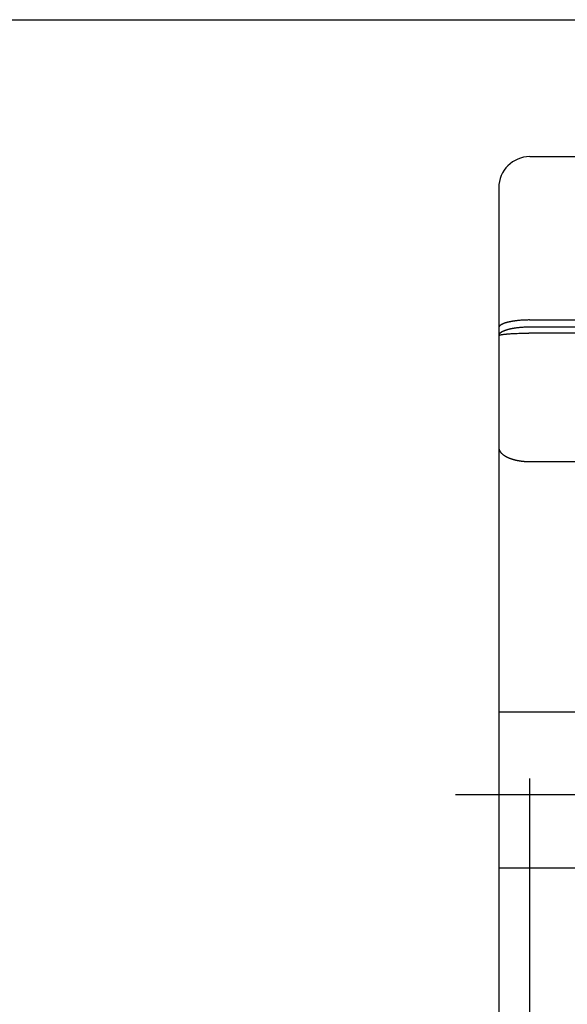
# Model space of a CAD drawing. Header units: inches. Extents: x 0 to 215, y 0 to 139.
# Tile 78 of 91: x 68.122 to 68.652, y 102.82 to 103.772. Entities that reach past the tile are written whole.
import ezdxf

# ---------------------------------------------------------------- set-up
doc = ezdxf.new("R2010")
doc.units = ezdxf.units.IN
doc.header["$LTSCALE"] = 11.835443
doc.header["$MEASUREMENT"] = 0
doc.linetypes.add('HIDDEN', pattern=[0.2, 0.1, -0.1])
doc.layers.get('0').update_dxf_attribs({"linetype": 'CONTINUOUS'})
doc.layers.add('02___PRT_ALL_AXES', color=7, linetype='CONTINUOUS')
doc.layers.add('DEFAULT_2', color=8, linetype='HIDDEN')

msp = doc.modelspace()

# ---------------------------------------------------------------- linework, layer by layer
at = {"color": 3, "linetype": 'Continuous'}
msp.add_line((66.12763, 103.7725), (94.73113, 103.7725), dxfattribs=at)
at = {"layer": '02___PRT_ALL_AXES', "color": 8, "linetype": 'HIDDEN'}
msp.add_line((68.61563, 103.64), (69.18063, 103.64), dxfattribs=at)
at = {"layer": 'DEFAULT_2', "color": 8, "linetype": 'HIDDEN'}
for p, q in [((68.61563, 101.855), (68.61563, 103.64)), ((68.58563, 103.61), (68.58563, 101.885)), ((68.60224, 103.48121), (68.60149, 103.48112)), ((68.603, 103.4813), (68.60224, 103.48121)), ((68.60377, 103.48139), (68.603, 103.4813)), ((68.60454, 103.48147), (68.60377, 103.48139)), ((68.60533, 103.48154), (68.60454, 103.48147)), ((68.60612, 103.48161), (68.60533, 103.48154)), ((68.60692, 103.48168), (68.60612, 103.48161)), ((68.60773, 103.48173), (68.60692, 103.48168)), ((68.60855, 103.48179), (68.60773, 103.48173)), ((68.60937, 103.48183), (68.60855, 103.48179)), ((68.61019, 103.48187), (68.60937, 103.48183)), ((68.61102, 103.48191), (68.61019, 103.48187)), ((68.61186, 103.48194), (68.61102, 103.48191)), ((68.61269, 103.48196), (68.61186, 103.48194)), ((68.61353, 103.48198), (68.61269, 103.48196)), ((68.61437, 103.48199), (68.61353, 103.48198)), ((68.61521, 103.482), (68.61437, 103.48199)), ((68.61521, 103.482), (69.18063, 103.482)), ((68.60572, 103.47463), (68.60493, 103.47455)), ((68.60652, 103.4747), (68.60572, 103.47463)), ((68.60733, 103.47477), (68.60652, 103.4747)), ((68.60814, 103.47483), (68.60733, 103.47477)), ((68.60896, 103.47488), (68.60814, 103.47483)), ((68.60978, 103.47493), (68.60896, 103.47488)), ((68.61061, 103.47497), (68.60978, 103.47493)), ((68.61144, 103.47501), (68.61061, 103.47497)), ((68.61227, 103.47504), (68.61144, 103.47501)), ((68.61311, 103.47506), (68.61227, 103.47504)), ((68.61395, 103.47508), (68.61311, 103.47506)), ((68.61479, 103.47509), (68.61395, 103.47508)), ((68.61563, 103.47509), (68.61479, 103.47509)), ((69.18105, 103.47509), (68.61563, 103.47509)), ((68.58958, 103.46803), (68.59001, 103.46809)), ((68.59001, 103.46809), (68.59046, 103.46815)), ((68.59046, 103.46815), (68.59092, 103.46821)), ((68.59092, 103.46821), (68.59141, 103.46826)), ((68.59141, 103.46826), (68.59192, 103.46832)), ((68.59192, 103.46832), (68.59244, 103.46837)), ((68.59244, 103.46837), (68.59298, 103.46842)), ((68.59298, 103.46842), (68.59354, 103.46847)), ((68.59354, 103.46847), (68.59412, 103.46852)), ((68.59412, 103.46852), (68.59472, 103.46857)), ((68.59472, 103.46857), (68.59564, 103.46864)), ((68.59564, 103.46864), (68.5966, 103.46871)), ((68.5966, 103.46871), (68.59759, 103.46877)), ((68.59759, 103.46877), (68.59862, 103.46883)), ((68.59862, 103.46883), (68.59967, 103.46889)), ((68.59967, 103.46889), (68.60075, 103.46894)), ((68.60075, 103.46894), (68.60186, 103.46899)), ((68.60186, 103.46899), (68.60338, 103.46905)), ((68.60338, 103.46905), (68.60493, 103.4691)), ((68.60493, 103.4691), (68.60652, 103.46915)), ((68.60652, 103.46915), (68.60814, 103.46918)), ((68.60814, 103.46918), (68.60978, 103.46921)), ((68.60978, 103.46921), (68.61144, 103.46924)), ((68.61144, 103.46924), (68.61311, 103.46925)), ((68.61311, 103.46925), (68.61479, 103.46926)), ((69.18147, 103.46926), (68.61479, 103.46926)), ((68.61563, 103.34503), (68.68104, 103.34503)), ((68.58563, 103.103), (68.71063, 103.103)), ((93.39813, 103.02249), (66.79413, 103.02249)), ((68.58563, 102.952), (68.71063, 102.952))]:
    msp.add_line(p, q, dxfattribs=at)
for points in [[(68.60149, 103.48112), (68.60112, 103.48107), (68.60076, 103.48101), (68.60039, 103.48096), (68.60003, 103.48091), (68.59967, 103.48085), (68.59932, 103.4808), (68.59897, 103.48074), (68.59862, 103.48068), (68.59827, 103.48062), (68.59793, 103.48056), (68.59759, 103.4805), (68.59726, 103.48043), (68.59693, 103.48037), (68.5966, 103.4803), (68.59628, 103.48024), (68.59596, 103.48017), (68.59564, 103.4801), (68.59533, 103.48003), (68.59502, 103.47996), (68.59472, 103.47989), (68.59442, 103.47981), (68.59412, 103.47974), (68.59383, 103.47966), (68.59355, 103.47959), (68.59326, 103.47951), (68.59299, 103.47943), (68.59271, 103.47935), (68.59244, 103.47927), (68.59218, 103.47919), (68.59192, 103.47911), (68.59166, 103.47903), (68.59141, 103.47894), (68.59117, 103.47886), (68.59092, 103.47877), (68.59069, 103.47869), (68.59046, 103.4786), (68.59023, 103.47851), (68.59001, 103.47842), (68.58979, 103.47833), (68.58958, 103.47824), (68.58938, 103.47815), (68.58917, 103.47806), (68.58898, 103.47797), (68.58879, 103.47788), (68.5886, 103.47778), (68.58842, 103.47769), (68.58825, 103.47759), (68.58808, 103.4775), (68.58792, 103.4774), (68.58776, 103.4773), (68.5876, 103.47721), (68.58746, 103.47711), (68.58732, 103.47701), (68.58718, 103.47691), (68.58705, 103.47681), (68.58692, 103.47672), (68.5868, 103.47662), (68.58669, 103.47652), (68.58658, 103.47642), (68.58648, 103.47631), (68.58638, 103.47621), (68.58629, 103.47611), (68.58621, 103.47601), (68.58613, 103.47591), (68.58606, 103.47581), (68.58599, 103.4757), (68.58593, 103.4756), (68.58587, 103.4755), (68.58582, 103.47539), (68.58578, 103.47529), (68.58574, 103.47519), (68.5857, 103.47508), (68.58568, 103.47498), (68.58566, 103.47488), (68.58564, 103.47477), (68.58563, 103.47467), (68.58563, 103.47456)], [(68.60493, 103.47455), (68.60454, 103.4745), (68.60415, 103.47446), (68.60376, 103.47442), (68.60338, 103.47437), (68.60299, 103.47432), (68.60261, 103.47427), (68.60224, 103.47422), (68.60186, 103.47417), (68.60149, 103.47411), (68.60112, 103.47406), (68.60075, 103.474), (68.60039, 103.47394), (68.60003, 103.47388), (68.59967, 103.47382), (68.59932, 103.47376), (68.59896, 103.4737), (68.59862, 103.47363), (68.59827, 103.47357), (68.59793, 103.4735), (68.59759, 103.47343), (68.59726, 103.47336), (68.59693, 103.47329), (68.5966, 103.47321), (68.59628, 103.47314), (68.59596, 103.47306), (68.59564, 103.47299), (68.59533, 103.47291), (68.59502, 103.47283), (68.59472, 103.47275), (68.59442, 103.47267), (68.59412, 103.47259), (68.59383, 103.4725), (68.59354, 103.47242), (68.59326, 103.47233), (68.59298, 103.47225), (68.59271, 103.47216), (68.59244, 103.47207), (68.59218, 103.47198), (68.59192, 103.47189), (68.59166, 103.4718), (68.59141, 103.4717), (68.59116, 103.47161), (68.59092, 103.47151), (68.59069, 103.47142), (68.59046, 103.47132), (68.59023, 103.47122), (68.59001, 103.47112), (68.58979, 103.47103), (68.58958, 103.47093), (68.58937, 103.47082), (68.58917, 103.47072), (68.58898, 103.47062), (68.58879, 103.47052), (68.5886, 103.47041), (68.58842, 103.47031), (68.58825, 103.4702), (68.58808, 103.4701), (68.58791, 103.46999), (68.58776, 103.46988), (68.5876, 103.46977), (68.58746, 103.46967), (68.58731, 103.46956), (68.58718, 103.46945), (68.58705, 103.46934), (68.58692, 103.46923), (68.5868, 103.46912), (68.58669, 103.469), (68.58658, 103.46889), (68.58648, 103.46878), (68.58638, 103.46867), (68.58629, 103.46855), (68.58621, 103.46844), (68.58613, 103.46833), (68.58605, 103.46821), (68.58599, 103.4681), (68.58593, 103.46798), (68.58587, 103.46787), (68.58582, 103.46775), (68.58578, 103.46764), (68.58574, 103.46752), (68.5857, 103.46741), (68.58568, 103.46729), (68.58566, 103.46718), (68.58564, 103.46706), (68.58563, 103.46694), (68.58563, 103.46683)], [(68.58563, 103.46683), (68.58563, 103.46686), (68.58564, 103.4669), (68.58566, 103.46693), (68.58568, 103.46696), (68.5857, 103.467), (68.58574, 103.46703), (68.58578, 103.46707), (68.58582, 103.4671), (68.58587, 103.46713), (68.58593, 103.46717), (68.58599, 103.4672), (68.58605, 103.46724), (68.58613, 103.46727), (68.58621, 103.4673), (68.58629, 103.46734), (68.58638, 103.46737), (68.58648, 103.4674), (68.58658, 103.46744), (68.58669, 103.46747), (68.5868, 103.4675), (68.58692, 103.46753), (68.58705, 103.46757), (68.58718, 103.4676), (68.58731, 103.46763), (68.58746, 103.46766), (68.5876, 103.4677), (68.58776, 103.46773), (68.58791, 103.46776), (68.58808, 103.46779), (68.58825, 103.46782), (68.58842, 103.46785), (68.5886, 103.46788), (68.58879, 103.46791), (68.58898, 103.46794), (68.58917, 103.46797), (68.58937, 103.468), (68.58958, 103.46803)], [(68.58563, 103.35862), (68.58563, 103.35843), (68.58564, 103.35824), (68.58566, 103.35805), (68.58568, 103.35786), (68.5857, 103.35767), (68.58574, 103.35748), (68.58578, 103.35729), (68.58582, 103.3571), (68.58587, 103.35691), (68.58593, 103.35672), (68.58599, 103.35653), (68.58605, 103.35634), (68.58613, 103.35615), (68.58621, 103.35597), (68.58629, 103.35578), (68.58638, 103.35559), (68.58648, 103.35541), (68.58658, 103.35522), (68.58669, 103.35504), (68.5868, 103.35486), (68.58692, 103.35467), (68.58705, 103.35449), (68.58718, 103.35431), (68.58731, 103.35413), (68.58746, 103.35395), (68.5876, 103.35377), (68.58776, 103.35359), (68.58791, 103.35342), (68.58808, 103.35324), (68.58825, 103.35307), (68.58842, 103.35289), (68.5886, 103.35272), (68.58879, 103.35255), (68.58898, 103.35238), (68.58917, 103.35221), (68.58937, 103.35204), (68.58958, 103.35188), (68.58979, 103.35171), (68.59001, 103.35155), (68.59023, 103.35139), (68.59046, 103.35123), (68.59069, 103.35107), (68.59092, 103.35091), (68.59116, 103.35075), (68.59141, 103.3506), (68.59166, 103.35045), (68.59192, 103.35029), (68.59218, 103.35014), (68.59244, 103.35), (68.59271, 103.34985), (68.59298, 103.3497), (68.59326, 103.34956), (68.59354, 103.34942), (68.59383, 103.34928), (68.59412, 103.34914), (68.59442, 103.34901), (68.59472, 103.34887), (68.59502, 103.34874), (68.59533, 103.34861), (68.59564, 103.34848), (68.59596, 103.34836), (68.59628, 103.34823), (68.5966, 103.34811), (68.59693, 103.34799), (68.59726, 103.34787), (68.59759, 103.34776), (68.59793, 103.34765), (68.59827, 103.34753), (68.59862, 103.34742), (68.59896, 103.34732), (68.59932, 103.34721), (68.59967, 103.34711), (68.60003, 103.34701), (68.60039, 103.34691), (68.60075, 103.34682), (68.60112, 103.34672), (68.60149, 103.34663), (68.60186, 103.34654), (68.60224, 103.34646), (68.60261, 103.34637), (68.60299, 103.34629), (68.60338, 103.34621), (68.60376, 103.34614), (68.60415, 103.34606), (68.60454, 103.34599), (68.60493, 103.34592), (68.60533, 103.34585), (68.60572, 103.34579), (68.60612, 103.34573), (68.60652, 103.34567), (68.60692, 103.34561), (68.60733, 103.34556), (68.60773, 103.34551), (68.60814, 103.34546), (68.60855, 103.34541), (68.60896, 103.34537), (68.60937, 103.34533), (68.60978, 103.34529), (68.61019, 103.34525), (68.61061, 103.34522), (68.61102, 103.34519), (68.61144, 103.34516), (68.61185, 103.34514), (68.61227, 103.34511), (68.61269, 103.34509), (68.61311, 103.34508), (68.61353, 103.34506), (68.61395, 103.34505), (68.61437, 103.34504), (68.61479, 103.34503), (68.61521, 103.34503), (68.61563, 103.34503)]]:
    msp.add_lwpolyline(points, dxfattribs=at)
msp.add_arc((68.61563, 103.61), 0.03, 90, 180, dxfattribs=at)

doc.saveas('drawing.dxf')
